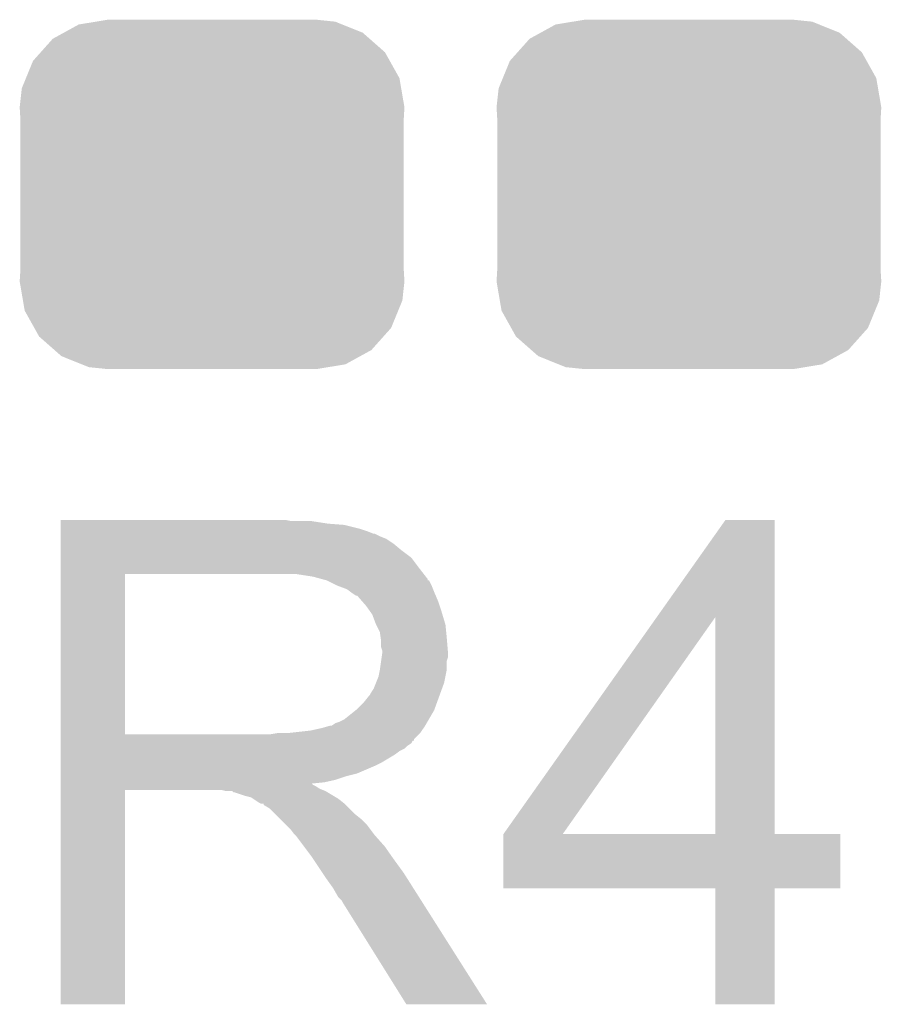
# Model space of a CAD drawing. Extents: x -1.3 to 24.2, y -3.9 to 39.2.
# Tile 10 of 21: x 12.5 to 14.2, y 6 to 8. Entities that reach past the tile are written whole.
import ezdxf

# ---------------------------------------------------------------- set-up
doc = ezdxf.new("R2010")
doc.units = 0
doc.layers.get('0').update_dxf_attribs({"linetype": 'CONTINUOUS'})
doc.layers.add('GNSS_MAX_3_CLICK_V100_GTO', color=11, linetype='CONTINUOUS')
doc.layers.add('GNSS_MAX_3_CLICK_V100_GTS', color=8, linetype='CONTINUOUS')

# ---------------------------------------------------------------- blocks, each defined once
blk = doc.blocks.new('CUSTOM_65')
for points in [[(-0.298526, 0.325596), (-0.268438, 0.342124), (0.30335, 0.325596), (0.2622, 0.342124)], [(-0.268438, 0.342124), (-0.233628, 0.347838), (0.2622, 0.342124), (0.247972, 0.347838)], [(-0.233628, 0.347838), (-0.20955, 0.35179), (0.247972, 0.347838), (0.20955, 0.35179)], [(-0.320744, 0.31339), (-0.298526, 0.325596), (0.317222, 0.31339), (0.30335, 0.325596)], [(-0.34504, 0.286174), (-0.320744, 0.31339), (0.348152, 0.286174), (0.317222, 0.31339)], [(-0.360486, 0.26887), (-0.34504, 0.286174), (0.357822, 0.26887), (0.348152, 0.286174)], [(-0.37475, 0.234078), (-0.360486, 0.26887), (0.377262, 0.234078), (0.357822, 0.26887)], [(-0.383124, 0.213652), (-0.37475, 0.234078), (0.380766, 0.213652), (0.377262, 0.234078)], [(-0.38735, 0.17526), (-0.383124, 0.213652), (0.38735, 0.17526), (0.380766, 0.213652)], [(-0.38608, 0.154124), (-0.38735, 0.17526), (0.38608, 0.154124), (0.38735, 0.17526)], [(-0.38608, -0.154124), (-0.38608, 0.154124), (0.38608, -0.154124), (0.38608, 0.154124)], [(-0.38735, -0.17526), (-0.38608, -0.154124), (0.38735, -0.17526), (0.38608, -0.154124)], [(-0.380764, -0.213652), (-0.38735, -0.17526), (0.383124, -0.213652), (0.38735, -0.17526)], [(-0.377262, -0.234078), (-0.380764, -0.213652), (0.374748, -0.234078), (0.383124, -0.213652)], [(-0.35782, -0.26887), (-0.377262, -0.234078), (0.360486, -0.26887), (0.374748, -0.234078)], [(-0.348152, -0.286174), (-0.35782, -0.26887), (0.345038, -0.286174), (0.360486, -0.26887)], [(-0.31722, -0.31339), (-0.348152, -0.286174), (0.320744, -0.31339), (0.345038, -0.286174)], [(-0.30335, -0.325596), (-0.31722, -0.31339), (0.298524, -0.325596), (0.320744, -0.31339)], [(-0.262198, -0.342124), (-0.30335, -0.325596), (0.268438, -0.342124), (0.298524, -0.325596)], [(-0.247972, -0.347838), (-0.262198, -0.342124), (0.233626, -0.347838), (0.268438, -0.342124)], [(-0.20955, -0.35179), (-0.247972, -0.347838), (0.20955, -0.35179), (0.233626, -0.347838)]]:
    blk.add_solid(points)

msp = doc.modelspace()

# ---------------------------------------------------------------- linework, layer by layer
at = {"layer": 'GNSS_MAX_3_CLICK_V100_GTO'}
for points in [[(12.55016, 6.96214), (12.550162, 6.96468), (13.014962, 6.96214), (13.002262, 6.96468)], [(12.55016, 6.95706), (12.55016, 6.96214), (13.088618, 6.95706), (13.055602, 6.96214)], [(13.750444, 6.769042), (13.888714, 6.964658), (13.987788, 6.769042), (13.98778, 6.964658)], [(13.888714, 6.964658), (13.88873, 6.96468), (13.98778, 6.964658), (13.88873, 6.96468)], [(12.55016, 6.95452), (12.55016, 6.95706), (13.12164, 6.95452), (13.088618, 6.95706)], [(12.55016, 6.9469), (12.55016, 6.95452), (13.152118, 6.9469), (13.12164, 6.95452)], [(12.55016, 6.94182), (12.55016, 6.9469), (13.16736, 6.94182), (13.152118, 6.9469)], [(12.55016, 6.93674), (12.55016, 6.94182), (13.180064, 6.93674), (13.16736, 6.94182)], [(12.55016, 6.936738), (12.55016, 6.93674), (13.182604, 6.936738), (13.180064, 6.93674)], [(12.55016, 6.93166), (12.55016, 6.936738), (13.19276, 6.93166), (13.182604, 6.936738)], [(12.55016, 6.926578), (12.55016, 6.93166), (13.205462, 6.926578), (13.19276, 6.93166)], [(12.55016, 6.91642), (12.55016, 6.926578), (13.2207, 6.91642), (13.205462, 6.926578)], [(12.55016, 6.90372), (12.55016, 6.91642), (13.23594, 6.90372), (13.2207, 6.91642)], [(12.55016, 6.888478), (12.55016, 6.90372), (13.256262, 6.888478), (13.23594, 6.90372)], [(12.550158, 6.86816), (12.55016, 6.888478), (13.2715, 6.86816), (13.256262, 6.888478)], [(12.550158, 6.85546), (12.550158, 6.86816), (13.281378, 6.85546), (13.2715, 6.86816)], [(12.550152, 6.532902), (12.550158, 6.85544), (12.67968, 6.532902), (12.679682, 6.85544)], [(12.550158, 6.85544), (12.550158, 6.85546), (12.679682, 6.85544), (12.98702, 6.85546)], [(13.058142, 6.85038), (13.025122, 6.85546), (13.285328, 6.85038), (13.281378, 6.85546)], [(13.076782, 6.845296), (13.058142, 6.85038), (13.28928, 6.845296), (13.285328, 6.85038)], [(13.08608, 6.84276), (13.076782, 6.845296), (13.289302, 6.84276), (13.28928, 6.845296)], [(13.086108, 6.842746), (13.08608, 6.84276), (13.291826, 6.842746), (13.289302, 6.84276)], [(13.1064, 6.8326), (13.086108, 6.842746), (13.2969, 6.8326), (13.291826, 6.842746)], [(13.126722, 6.824978), (13.1064, 6.8326), (13.29995, 6.824978), (13.2969, 6.8326)], [(13.133494, 6.8199), (13.126722, 6.824978), (13.30198, 6.8199), (13.29995, 6.824978)], [(13.13688, 6.81736), (13.133494, 6.8199), (13.30307, 6.81736), (13.30198, 6.8199)], [(13.144504, 6.81228), (13.13688, 6.81736), (13.305246, 6.81228), (13.30307, 6.81736)], [(13.147046, 6.812274), (13.144504, 6.81228), (13.30525, 6.812274), (13.305246, 6.81228)], [(13.155932, 6.80212), (13.147046, 6.812274), (13.3096, 6.80212), (13.30525, 6.812274)], [(13.16482, 6.791962), (13.155932, 6.80212), (13.312986, 6.791962), (13.3096, 6.80212)], [(13.173892, 6.77926), (13.16482, 6.791962), (13.31722, 6.77926), (13.312986, 6.791962)], [(13.17752, 6.77418), (13.173892, 6.77926), (13.318744, 6.77418), (13.31722, 6.77926)], [(13.18514, 6.75386), (13.17752, 6.77418), (13.32484, 6.75386), (13.318744, 6.77418)], [(13.441704, 6.332256), (13.750444, 6.769042), (13.561084, 6.332256), (13.868364, 6.769042)], [(13.868378, 6.33222), (13.868364, 6.769042), (13.987802, 6.33222), (13.987788, 6.769042)], [(13.185142, 6.753858), (13.18514, 6.75386), (13.32484, 6.753858), (13.32484, 6.75386)], [(13.19276, 6.738616), (13.185142, 6.753858), (13.326366, 6.738616), (13.32484, 6.753858)], [(13.194212, 6.72846), (13.19276, 6.738616), (13.32738, 6.72846), (13.326366, 6.738616)], [(13.1953, 6.720838), (13.194212, 6.72846), (13.328016, 6.720838), (13.32738, 6.72846)], [(13.195302, 6.708138), (13.1953, 6.720838), (13.329074, 6.708138), (13.328016, 6.720838)], [(13.19784, 6.700516), (13.195302, 6.708138), (13.32971, 6.700516), (13.329074, 6.708138)], [(13.195298, 6.680196), (13.196388, 6.687818), (13.32738, 6.680196), (13.329918, 6.687818)], [(13.196388, 6.687818), (13.19784, 6.69798), (13.329918, 6.687818), (13.329918, 6.69798)], [(13.19784, 6.697982), (13.19784, 6.700516), (13.32992, 6.697982), (13.32971, 6.700516)], [(13.19784, 6.69798), (13.19784, 6.697982), (13.329918, 6.69798), (13.32992, 6.697982)], [(13.190218, 6.649718), (13.192758, 6.662418), (13.324838, 6.649718), (13.32738, 6.662418)], [(13.192758, 6.662418), (13.19276, 6.662422), (13.32738, 6.662418), (13.32738, 6.662422)], [(13.19276, 6.662422), (13.195298, 6.680196), (13.32738, 6.662422), (13.32738, 6.680196)], [(13.185138, 6.63702), (13.190218, 6.649718), (13.322298, 6.63702), (13.324838, 6.649718)], [(13.17498, 6.616698), (13.180058, 6.624318), (13.314908, 6.616698), (13.317678, 6.624318)], [(13.180058, 6.624318), (13.185138, 6.63702), (13.317678, 6.624318), (13.322298, 6.63702)], [(13.15974, 6.59638), (13.169898, 6.609078), (13.30752, 6.59638), (13.312138, 6.609078)], [(13.169898, 6.609078), (13.172438, 6.61162), (13.312138, 6.609078), (13.313062, 6.61162)], [(13.172438, 6.61162), (13.17498, 6.616698), (13.313062, 6.61162), (13.314908, 6.616698)], [(13.143862, 6.581138), (13.147038, 6.583678), (13.30198, 6.581138), (13.302902, 6.583678)], [(13.147038, 6.583678), (13.15974, 6.59638), (13.302902, 6.583678), (13.30752, 6.59638)], [(13.111478, 6.55828), (13.121638, 6.563358), (13.288646, 6.55828), (13.291608, 6.563358)], [(13.121638, 6.563358), (13.143862, 6.581138), (13.291608, 6.563358), (13.30198, 6.581138)], [(13.053058, 6.5405), (13.075922, 6.54558), (13.277426, 6.5405), (13.280814, 6.54558)], [(13.075922, 6.54558), (13.093696, 6.55066), (13.280814, 6.54558), (13.284202, 6.55066)], [(13.096236, 6.55066), (13.103856, 6.555738), (13.284202, 6.55066), (13.287164, 6.555738)], [(13.103856, 6.555738), (13.111478, 6.55828), (13.287164, 6.555738), (13.288646, 6.55828)], [(12.55015, 6.52018), (12.550152, 6.522714), (13.261318, 6.52018), (13.26134, 6.522714)], [(12.550152, 6.53288), (12.550152, 6.532902), (12.971778, 6.53288), (12.67968, 6.532902)], [(12.550152, 6.522714), (12.550152, 6.53288), (13.26134, 6.522714), (13.2715, 6.53288)], [(12.971778, 6.53288), (12.987006, 6.535418), (13.2715, 6.53288), (13.274038, 6.535418)], [(12.987006, 6.535418), (12.987018, 6.53542), (13.274038, 6.535418), (13.274038, 6.53542)], [(13.007338, 6.53542), (13.053058, 6.5405), (13.274038, 6.53542), (13.277426, 6.5405)], [(12.55015, 6.520166), (12.55015, 6.52018), (13.258794, 6.520166), (13.261318, 6.52018)], [(12.55015, 6.5151), (12.55015, 6.520166), (13.256256, 6.5151), (13.258794, 6.520166)], [(12.55015, 6.510018), (12.55015, 6.5151), (13.248638, 6.510018), (13.256256, 6.5151)], [(12.55015, 6.504938), (12.55015, 6.510018), (13.243556, 6.504938), (13.248638, 6.510018)], [(12.55015, 6.499858), (12.55015, 6.504938), (13.2334, 6.499858), (13.243556, 6.504938)], [(12.55015, 6.492238), (12.55015, 6.499858), (13.223238, 6.492238), (13.2334, 6.499858)], [(12.55015, 6.477), (12.55015, 6.492238), (13.19784, 6.477), (13.223238, 6.492238)], [(12.55015, 6.46938), (12.55015, 6.477), (13.1826, 6.46938), (13.19784, 6.477)], [(12.55015, 6.45414), (12.55015, 6.46938), (13.147038, 6.45414), (13.1826, 6.46938)], [(12.55015, 6.44906), (12.55015, 6.45414), (13.126722, 6.44906), (13.147038, 6.45414)], [(12.55015, 6.44144), (12.55015, 6.44906), (13.103858, 6.44144), (13.126722, 6.44906)], [(12.550148, 6.431278), (12.55015, 6.433786), (13.058144, 6.431278), (13.055632, 6.433786)], [(12.550148, 6.428738), (12.550148, 6.431278), (13.063222, 6.428738), (13.058144, 6.431278)], [(12.550148, 6.42366), (12.550148, 6.428738), (13.07084, 6.42366), (13.063222, 6.428738)], [(12.550148, 6.42112), (12.550148, 6.42366), (13.077192, 6.42112), (13.07084, 6.42366)], [(12.55015, 6.43636), (12.55015, 6.44144), (13.080998, 6.43636), (13.103858, 6.44144)], [(12.55015, 6.433786), (12.55015, 6.43636), (13.055632, 6.433786), (13.080998, 6.43636)], [(12.55014, 5.989342), (12.550148, 6.421098), (12.679658, 5.989342), (12.67968, 6.421098)], [(12.550148, 6.421098), (12.550148, 6.42112), (12.67968, 6.421098), (12.872718, 6.42112)], [(12.882878, 6.41858), (12.872718, 6.42112), (13.083542, 6.41858), (13.077192, 6.42112)], [(12.898114, 6.416046), (12.895574, 6.41858), (13.087766, 6.416046), (13.083542, 6.41858)], [(12.900656, 6.41604), (12.898114, 6.416046), (13.087776, 6.41604), (13.087766, 6.416046)], [(12.923522, 6.40842), (12.900656, 6.41604), (13.100474, 6.40842), (13.087776, 6.41604)], [(12.933678, 6.405882), (12.923522, 6.40842), (13.104704, 6.405882), (13.100474, 6.40842)], [(12.937492, 6.40334), (12.933678, 6.405882), (13.10894, 6.40334), (13.104704, 6.405882)], [(12.948918, 6.395722), (12.937492, 6.40334), (13.118464, 6.395722), (13.10894, 6.40334)], [(12.953996, 6.393182), (12.948918, 6.395722), (13.121638, 6.393182), (13.118464, 6.395722)], [(12.959058, 6.39318), (12.953996, 6.393182), (13.12164, 6.39318), (13.121638, 6.393182)], [(12.95908, 6.390652), (12.959058, 6.39318), (13.124168, 6.390652), (13.12164, 6.39318)], [(12.971778, 6.383022), (12.95908, 6.390652), (13.131798, 6.383022), (13.124168, 6.390652)], [(12.981942, 6.372858), (12.971778, 6.383022), (13.141962, 6.372858), (13.131798, 6.383022)], [(12.9921, 6.3627), (12.981942, 6.372858), (13.15466, 6.3627), (13.141962, 6.372858)], [(13.004802, 6.349998), (12.9921, 6.3627), (13.16736, 6.349998), (13.15466, 6.3627)], [(13.012418, 6.34238), (13.004802, 6.349998), (13.173076, 6.34238), (13.16736, 6.349998)], [(13.02004, 6.332222), (13.012418, 6.34238), (13.180694, 6.332222), (13.173076, 6.34238)], [(13.02258, 6.32968), (13.02004, 6.332222), (13.1826, 6.32968), (13.180694, 6.332222)], [(13.025118, 6.32714), (13.02258, 6.32968), (13.184858, 6.32714), (13.1826, 6.32968)], [(13.04036, 6.30682), (13.025118, 6.32714), (13.20292, 6.30682), (13.184858, 6.32714)], [(13.44168, 6.223022), (13.441682, 6.332198), (14.119838, 6.223022), (14.11986, 6.332198)], [(13.441682, 6.33222), (13.441684, 6.332226), (13.868378, 6.33222), (13.817164, 6.332226)], [(13.441682, 6.332198), (13.441682, 6.33222), (14.11986, 6.332198), (13.987802, 6.33222)], [(13.441684, 6.332226), (13.441704, 6.332256), (13.817164, 6.332226), (13.561084, 6.332256)], [(13.0556, 6.2865), (13.04036, 6.30682), (13.217144, 6.2865), (13.20292, 6.30682)], [(13.058988, 6.28142), (13.0556, 6.2865), (13.2207, 6.28142), (13.217144, 6.2865)], [(13.077614, 6.25348), (13.058988, 6.28142), (13.24102, 6.25348), (13.2207, 6.28142)], [(13.08608, 6.24078), (13.077614, 6.25348), (13.249078, 6.24078), (13.24102, 6.25348)], [(13.09878, 6.223002), (13.08608, 6.24078), (13.260358, 6.223002), (13.249078, 6.24078)], [(13.108938, 6.205222), (13.09878, 6.223002), (13.271638, 6.205222), (13.260358, 6.223002)], [(13.116558, 6.1976), (13.108938, 6.205222), (13.276474, 6.1976), (13.271638, 6.205222)], [(13.868378, 6.223), (13.44168, 6.223022), (14.119838, 6.223), (14.119838, 6.223022)], [(13.86838, 6.222978), (13.868378, 6.223), (13.98778, 6.222978), (14.119838, 6.223)], [(13.8684, 5.989342), (13.86838, 6.222978), (13.987758, 5.989342), (13.98778, 6.222978)], [(13.119102, 6.19252), (13.116558, 6.1976), (13.279698, 6.19252), (13.276474, 6.1976)], [(13.246098, 5.98933), (13.119102, 6.19252), (13.408614, 5.98933), (13.279698, 6.19252)], [(12.679658, 5.98932), (12.55014, 5.989342), (12.679658, 5.98932), (12.679658, 5.989342)], [(13.40862, 5.98932), (13.408614, 5.98933), (13.40862, 5.98932), (13.246098, 5.98933)], [(13.987758, 5.98932), (13.8684, 5.989342), (13.987758, 5.98932), (13.987758, 5.989342)]]:
    msp.add_solid(points, dxfattribs=at)

# ---------------------------------------------------------------- block references
at = {"layer": 'GNSS_MAX_3_CLICK_V100_GTS'}
for p in [(12.85494, 7.62), (13.81506, 7.62)]:
    msp.add_blockref('CUSTOM_65', p, dxfattribs=at)

doc.saveas('drawing.dxf')
